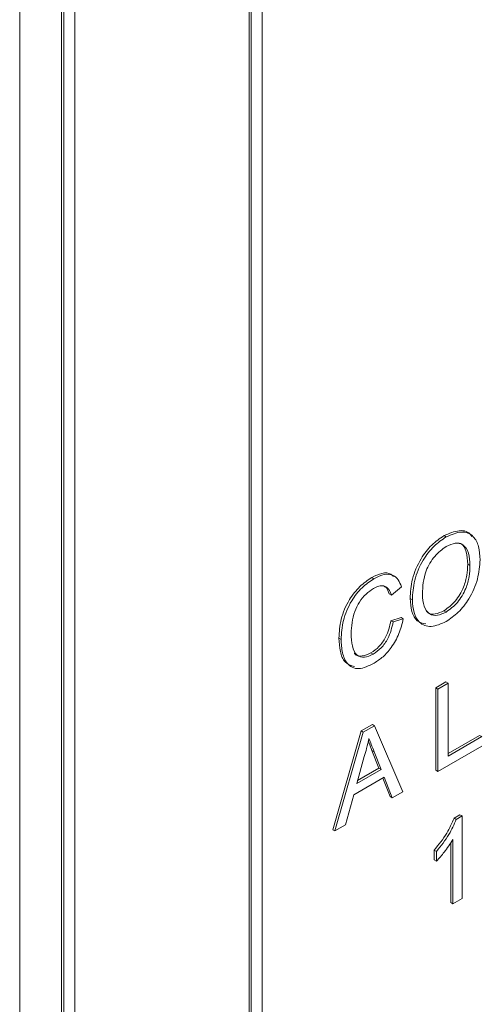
# Paper-space layout 'Sheet1' of a CAD drawing. Header units: millimetres. Extents: x 0 to 432, y 0 to 279.
# Tile 54 of 90: x 380.92 to 384.67, y 213.64 to 221.65. Entities that reach past the tile are written whole.
import ezdxf

# ---------------------------------------------------------------- set-up
doc = ezdxf.new("R2010")
doc.units = ezdxf.units.MM
doc.header["$LTSCALE"] = 0.5

psp = doc.layouts.new('Sheet1')

# ---------------------------------------------------------------- linework, layer by layer
at = {"color": 7, "linetype": 'Continuous', "lineweight": 15}
for p, q in [((382.789, 231.87), (382.789, 211.9595)), ((382.807, 231.8596), (382.807, 211.9491)), ((382.8968, 231.8078), (382.8968, 212.1046)), ((381.3701, 230.8228), (381.3701, 211.327)), ((381.2624, 230.7813), (381.2624, 211.2856)), ((381.2803, 230.7709), (381.2803, 211.2752)), ((380.9211, 230.5636), (380.9211, 211.0678)), ((384.3949, 217.4463), (384.377, 217.4567)), ((384.5882, 217.2135), (384.5702, 217.2239)), ((383.8059, 217.1063), (383.788, 217.1166)), ((384.0298, 217.0406), (383.9479, 216.973)), ((383.9479, 216.973), (383.9299, 216.9834)), ((384.1191, 216.9343), (384.1012, 216.9447)), ((384.3942, 216.8355), (384.3763, 216.8458)), ((383.9448, 216.7647), (384.0267, 216.7899)), ((383.9628, 216.7543), (383.9448, 216.7647)), ((383.9628, 216.7543), (384.0447, 216.7795)), ((384.0447, 216.7795), (384.0267, 216.7899)), ((383.5384, 216.6129), (383.5204, 216.6232)), ((383.7999, 216.4923), (383.7819, 216.5027)), ((384.3096, 216.2188), (384.3915, 216.2661)), ((384.3276, 216.2085), (384.4095, 216.2558)), ((384.4095, 216.2558), (384.3915, 216.2661)), ((384.4095, 216.2558), (384.4095, 215.6625)), ((384.3096, 215.5482), (384.3096, 216.2188)), ((384.3276, 216.2085), (384.3096, 216.2188)), ((384.3276, 215.5379), (384.3276, 216.2085)), ((383.7013, 215.8677), (383.7937, 215.921)), ((383.8116, 215.9106), (383.7937, 215.921)), ((383.4707, 215.0639), (383.7013, 215.8677)), ((383.4887, 215.0536), (383.7193, 215.8573)), ((383.7193, 215.8573), (383.7013, 215.8677)), ((383.7193, 215.8573), (383.8116, 215.9106)), ((383.8116, 215.9106), (384.0422, 215.3731)), ((384.4095, 215.6833), (384.667, 215.8319)), ((384.4095, 215.6625), (384.685, 215.8215)), ((384.685, 215.8215), (384.667, 215.8319)), ((383.8466, 215.5647), (383.7902, 215.7083)), ((383.8082, 215.698), (383.7902, 215.7083)), ((383.8646, 215.5543), (383.8082, 215.698)), ((384.685, 215.7442), (384.3276, 215.5379)), ((383.7258, 215.6598), (383.6663, 215.4399)), ((383.6663, 215.4399), (383.8646, 215.5543)), ((383.673, 215.4644), (383.8466, 215.5647)), ((383.8646, 215.5543), (383.8466, 215.5647)), ((384.3276, 215.5379), (384.3096, 215.5482)), ((383.8892, 215.4911), (383.6417, 215.3482)), ((383.9374, 215.3333), (383.8779, 215.4846)), ((383.9553, 215.323), (383.8892, 215.4911)), ((384.0422, 215.3731), (383.9553, 215.323)), ((383.6417, 215.3482), (383.5756, 215.1037)), ((383.9553, 215.323), (383.9374, 215.3333)), ((384.4585, 215.1585), (384.5064, 215.1862)), ((384.4764, 215.1481), (384.4585, 215.1585)), ((384.4764, 215.1481), (384.5243, 215.1758)), ((384.5243, 215.1758), (384.5064, 215.1862)), ((384.5243, 215.1758), (384.5243, 214.5052)), ((383.4887, 215.0536), (383.4707, 215.0639)), ((383.5756, 215.1037), (383.4887, 215.0536)), ((384.4319, 214.4726), (384.4319, 214.9588)), ((384.4499, 214.4622), (384.4499, 214.9848)), ((384.2979, 214.8189), (384.2979, 214.8982)), ((384.3159, 214.8878), (384.2979, 214.8982)), ((384.3159, 214.8085), (384.3159, 214.8878)), ((384.3159, 214.8085), (384.2979, 214.8189)), ((384.4499, 214.4622), (384.4319, 214.4726)), ((384.5243, 214.5052), (384.4499, 214.4622))]:
    psp.add_line(p, q, dxfattribs=at)
for points, knots in [([(384.1012, 216.9447), (384.104, 216.9966), (384.1097, 217.1003), (384.1775, 217.2614), (384.2744, 217.3879), (384.3428, 217.4337), (384.377, 217.4567)], [0, 0, 0, 0, 0.28057, 0.559575, 0.779561, 1, 1, 1, 1]), ([(384.1191, 216.9343), (384.122, 216.9863), (384.1277, 217.0899), (384.1955, 217.251), (384.2924, 217.3775), (384.3607, 217.4233), (384.3949, 217.4463)], [0, 0, 0, 0, 0.28057, 0.559575, 0.779561, 1, 1, 1, 1]), ([(384.377, 217.4567), (384.4189, 217.4746), (384.5025, 217.5104), (384.5819, 217.4901), (384.6006, 217.4524), (384.6021, 217.4494)], [0, 0, 0, 0, 0.479498, 0.9580617, 1, 1, 1, 1]), ([(384.3949, 217.4463), (384.4377, 217.4652), (384.5231, 217.5029), (384.6171, 217.4624), (384.6633, 217.3723), (384.6678, 217.2976), (384.6701, 217.2601)], [0, 0, 0, 0, 0.2795644, 0.5585841, 0.7790872, 1, 1, 1, 1]), ([(384.3954, 217.3692), (384.3628, 217.3453), (384.2976, 217.2976), (384.2082, 217.1446), (384.2037, 217.0428), (384.201, 216.9805)], [0, 0, 0, 0, 0.280128, 0.559653, 1, 1, 1, 1]), ([(384.5882, 217.2135), (384.5862, 217.249), (384.5822, 217.3197), (384.5388, 217.387), (384.47, 217.4033), (384.4203, 217.3805), (384.3954, 217.3692)], [0, 0, 0, 0, 0.280797, 0.560068, 0.779984, 1, 1, 1, 1]), ([(384.5702, 217.2239), (384.5679, 217.2586), (384.5633, 217.3279), (384.531, 217.3916), (384.4963, 217.3963), (384.4883, 217.3974)], [0, 0, 0, 0, 0.436979, 0.871585, 1, 1, 1, 1]), ([(384.3763, 216.8458), (384.4081, 216.8689), (384.4718, 216.9151), (384.5378, 217.0299), (384.5667, 217.1355), (384.5691, 217.1944), (384.5702, 217.2239)], [0, 0, 0, 0, 0.2791002, 0.558192, 0.7788064, 1, 1, 1, 1]), ([(384.3942, 216.8355), (384.4261, 216.8585), (384.4898, 216.9047), (384.5558, 217.0195), (384.5847, 217.1252), (384.587, 217.1841), (384.5882, 217.2135)], [0, 0, 0, 0, 0.2791002, 0.558192, 0.7788064, 1, 1, 1, 1]), ([(384.6701, 217.2601), (384.6664, 217.2089), (384.6591, 217.1066), (384.5914, 216.9484), (384.4947, 216.8273), (384.428, 216.7813), (384.3946, 216.7583)], [0, 0, 0, 0, 0.280353, 0.559502, 0.779635, 1, 1, 1, 1]), ([(383.5204, 216.6232), (383.5235, 216.6734), (383.5298, 216.7735), (383.5945, 216.9295), (383.6895, 217.0493), (383.7551, 217.0942), (383.788, 217.1166)], [0, 0, 0, 0, 0.280492, 0.55957, 0.779615, 1, 1, 1, 1]), ([(383.788, 217.1166), (383.8162, 217.1303), (383.8726, 217.1576), (383.9354, 217.1545), (383.9589, 217.1314), (383.9655, 217.1248)], [0, 0, 0, 0, 0.417602, 0.834142, 1, 1, 1, 1]), ([(383.8059, 217.1063), (383.8344, 217.1203), (383.8912, 217.1483), (383.961, 217.1399), (384.0076, 217.1008), (384.0224, 217.0606), (384.0298, 217.0406)], [0, 0, 0, 0, 0.280081, 0.559449, 0.779549, 1, 1, 1, 1]), ([(383.5384, 216.6129), (383.5415, 216.6631), (383.5477, 216.7632), (383.6125, 216.9191), (383.7075, 217.0389), (383.7731, 217.0838), (383.8059, 217.1063)], [0, 0, 0, 0, 0.280492, 0.55957, 0.779615, 1, 1, 1, 1]), ([(383.9479, 216.973), (383.9415, 216.9902), (383.9287, 217.0244), (383.8927, 217.0513), (383.8471, 217.0496), (383.817, 217.0343), (383.802, 217.0266)], [0, 0, 0, 0, 0.280553, 0.559739, 0.779654, 1, 1, 1, 1]), ([(383.9299, 216.9834), (383.924, 217.0014), (383.9144, 217.0309), (383.8918, 217.0434), (383.8831, 217.0483)], [0, 0, 0, 0, 0.61163, 1, 1, 1, 1]), ([(383.802, 217.0266), (383.7815, 217.0131), (383.7405, 216.9862), (383.6857, 216.9186), (383.6293, 216.8036), (383.624, 216.7195), (383.6203, 216.6606)], [0, 0, 0, 0, 0.1872234, 0.3739058, 0.5607363, 1, 1, 1, 1]), ([(384.201, 216.9805), (384.203, 216.9457), (384.2069, 216.8764), (384.2538, 216.8159), (384.3211, 216.8013), (384.3699, 216.8241), (384.3942, 216.8355)], [0, 0, 0, 0, 0.280657, 0.559885, 0.779849, 1, 1, 1, 1]), ([(384.2278, 216.7389), (384.203, 216.7442), (384.1507, 216.7554), (384.1103, 216.8371), (384.1042, 216.9088), (384.1012, 216.9447)], [0, 0, 0, 0, 0.311701, 0.655738, 1, 1, 1, 1]), ([(384.3946, 216.7583), (384.3526, 216.7396), (384.2688, 216.7023), (384.1759, 216.7404), (384.1277, 216.8255), (384.122, 216.898), (384.1191, 216.9343)], [0, 0, 0, 0, 0.2796, 0.558765, 0.77931, 1, 1, 1, 1]), ([(384.2315, 216.8476), (384.2356, 216.8415), (384.2513, 216.8176), (384.3044, 216.8132), (384.3523, 216.835), (384.3763, 216.8458)], [0, 0, 0, 0, 0.146971, 0.573305, 1, 1, 1, 1]), ([(383.7819, 216.5027), (383.8043, 216.5181), (383.8489, 216.5488), (383.9168, 216.6449), (383.9342, 216.7193), (383.9448, 216.7647)], [0, 0, 0, 0, 0.280711, 0.560905, 1, 1, 1, 1]), ([(383.7999, 216.4923), (383.8222, 216.5077), (383.8668, 216.5385), (383.9347, 216.6346), (383.9521, 216.7089), (383.9628, 216.7543)], [0, 0, 0, 0, 0.280711, 0.560905, 1, 1, 1, 1]), ([(384.0447, 216.7795), (384.035, 216.7397), (384.0158, 216.66), (383.9545, 216.5497), (383.8809, 216.4673), (383.832, 216.4354), (383.8076, 216.4194)], [0, 0, 0, 0, 0.280256, 0.559546, 0.779589, 1, 1, 1, 1]), ([(383.6203, 216.6606), (383.6219, 216.6255), (383.6251, 216.5555), (383.659, 216.4787), (383.7263, 216.4598), (383.7754, 216.4815), (383.7999, 216.4923)], [0, 0, 0, 0, 0.281245, 0.560716, 0.780138, 1, 1, 1, 1]), ([(383.6483, 216.3926), (383.6195, 216.4005), (383.5632, 216.416), (383.528, 216.5121), (383.5229, 216.5862), (383.5204, 216.6232)], [0, 0, 0, 0, 0.3429996, 0.6713032, 1, 1, 1, 1]), ([(383.8076, 216.4194), (383.7641, 216.398), (383.6773, 216.3552), (383.5856, 216.4042), (383.5455, 216.5005), (383.5408, 216.5754), (383.5384, 216.6129)], [0, 0, 0, 0, 0.279955, 0.558088, 0.778912, 1, 1, 1, 1]), ([(383.6469, 216.5034), (383.6483, 216.5003), (383.6594, 216.4768), (383.7102, 216.4724), (383.758, 216.4926), (383.7819, 216.5027)], [0, 0, 0, 0, 0.0705069, 0.5347884, 1, 1, 1, 1]), ([(383.7655, 215.8066), (383.7599, 215.7795), (383.75, 215.731), (383.7332, 215.6816), (383.7258, 215.6598)], [0, 0, 0, 0, 0.559915, 1, 1, 1, 1]), ([(383.7902, 215.7083), (383.7822, 215.7286), (383.7722, 215.7539), (383.7623, 215.7792), (383.7603, 215.7842)], [0, 0, 0, 0, 0.8011184, 1, 1, 1, 1]), ([(383.8082, 215.698), (383.8002, 215.7182), (383.7859, 215.7544), (383.7717, 215.7906), (383.7655, 215.8066)], [0, 0, 0, 0, 0.5600021, 1, 1, 1, 1]), ([(384.2979, 214.8982), (384.3341, 214.9427), (384.3988, 215.0223), (384.4402, 215.1169), (384.4585, 215.1585)], [0, 0, 0, 0, 0.5604274, 1, 1, 1, 1]), ([(384.3159, 214.8878), (384.3521, 214.9324), (384.4168, 215.0119), (384.4582, 215.1065), (384.4764, 215.1481)], [0, 0, 0, 0, 0.5604274, 1, 1, 1, 1]), ([(384.4499, 214.9848), (384.4269, 214.9494), (384.3858, 214.8861), (384.3372, 214.8323), (384.3159, 214.8085)], [0, 0, 0, 0, 0.559686, 1, 1, 1, 1])]:
    psp.add_open_spline(points, degree=3, knots=knots, dxfattribs=at)

doc.saveas('drawing.dxf')
